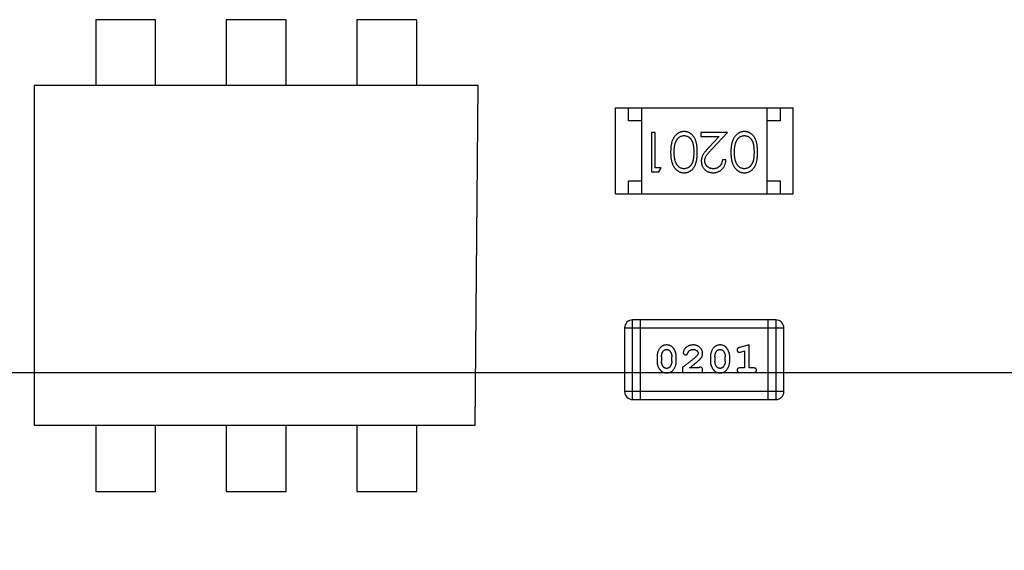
# Model space of a CAD drawing. Header units: millimetres. Extents: x 563 to 681, y 173 to 284.
# Tile 123 of 167: x 618.75 to 622.52, y 257.69 to 259.72. Entities that reach past the tile are written whole.
import ezdxf

# ---------------------------------------------------------------- set-up
doc = ezdxf.new("R2010")
doc.units = ezdxf.units.MM
doc.header["$LTSCALE"] = 30.734
doc.header["$PDMODE"] = 3
doc.header["$PDSIZE"] = 0.3125
doc.layers.get('0').update_dxf_attribs({"linetype": 'CONTINUOUS'})
doc.layers.get('Defpoints').update_dxf_attribs({"linetype": 'CONTINUOUS'})
doc.layers.add('dim', color=6, linetype='CONTINUOUS', lineweight=9)
doc.styles.add('Verdana', font='verdana.ttf', dxfattribs={"height": 2.5})
doc.dimstyles.new('aaaaaaaa 3.0', dxfattribs={"dimtxt": 2.5, "dimasz": 1.5, "dimexe": 1.25, "dimexo": 0.625, "dimtad": 1, "dimdec": 1, "dimzin": 9, "dimdsep": 46, "dimtxsty": 'Verdana', "dimcen": 0, "dimazin": 0, "dimtfac": 1, "dimtofl": 0, "dimtmove": 0, "dimatfit": 3, "dimfxl": 1, "dimlwd": 25, "dimlwe": 25, "dimarcsym": 0})

# ---------------------------------------------------------------- blocks, each defined once
blk = doc.blocks.new('*D31')
at = {"layer": 'Defpoints', "color": 0}
for p in [(624.5854, 258.3689), (605.9773, 251.2628), (624.5854, 251.2628)]:
    blk.add_point(p, dxfattribs=at)
at = {"layer": 'dim', "color": 0, "lineweight": 25}
for p, q in [((623.9604, 258.3689), (604.7273, 258.3689)), ((605.9773, 256.8689), (605.9773, 252.7628)), ((623.9604, 251.2628), (604.7273, 251.2628))]:
    blk.add_line(p, q, dxfattribs=at)
at = {"layer": 'dim', "color": 0}
for points in [[(606.2273, 256.8689), (605.7273, 256.8689), (605.9773, 258.3689)], [(605.7273, 252.7628), (606.2273, 252.7628), (605.9773, 251.2628)]]:
    blk.add_solid(points, dxfattribs=at)
at = {"layer": 'dim', "color": 0, "insert": (604.0981, 254.8158), "char_height": 2.5, "attachment_point": 5, "rotation": 90, "style": 'Verdana'}
blk.add_mtext('7.1', dxfattribs=at)

msp = doc.modelspace()

# ---------------------------------------------------------------- linework, layer by layer
at = {"linetype": 'Continuous'}
for p, q in [((619.0406, 259.7209), (619.0406, 259.4689)), ((619.27, 259.7209), (619.0406, 259.7209)), ((619.27, 259.4689), (619.27, 259.7209)), ((619.5406, 259.7209), (619.5406, 259.4689)), ((619.77, 259.7209), (619.5406, 259.7209)), ((619.77, 259.4689), (619.77, 259.7209)), ((620.0406, 259.7209), (620.0406, 259.4689)), ((620.27, 259.7209), (620.0406, 259.7209)), ((620.27, 259.4689), (620.27, 259.7209)), ((618.8053, 259.4689), (618.8053, 258.1689)), ((620.5053, 259.4689), (618.8053, 259.4689)), ((620.4929, 258.1689), (620.5053, 259.4689)), ((621.0304, 259.0539), (621.0304, 259.3839)), ((621.0304, 259.3839), (621.7104, 259.3839)), ((621.0804, 259.3339), (621.0804, 259.3839)), ((621.1304, 259.3839), (621.1304, 259.0539)), ((621.6104, 259.3839), (621.6104, 259.0539)), ((621.6604, 259.3839), (621.6604, 259.3339)), ((621.7104, 259.0539), (621.7104, 259.3839)), ((621.1304, 259.3339), (621.0804, 259.3339)), ((621.6604, 259.3339), (621.6104, 259.3339)), ((621.1686, 259.2887), (621.1686, 259.1387)), ((621.1821, 259.2887), (621.1686, 259.2887)), ((621.1821, 259.154), (621.1821, 259.2887)), ((621.3571, 259.2887), (621.3571, 259.2733)), ((621.459, 259.2887), (621.3571, 259.2887)), ((621.3571, 259.2733), (621.4269, 259.2733)), ((621.4269, 259.2733), (621.3894, 259.2332)), ((621.4008, 259.2266), (621.459, 259.2887)), ((621.4532, 259.1848), (621.4398, 259.1848)), ((621.1686, 259.1387), (621.1964, 259.1387)), ((621.2052, 259.154), (621.1821, 259.154)), ((621.1964, 259.1387), (621.2052, 259.154)), ((621.0804, 259.0539), (621.0804, 259.1039)), ((621.0804, 259.1039), (621.1304, 259.1039)), ((621.6104, 259.1039), (621.6604, 259.1039)), ((621.6604, 259.1039), (621.6604, 259.0539)), ((621.0304, 259.0539), (621.7104, 259.0539)), ((621.0961, 258.2666), (621.0961, 258.5714)), ((621.6447, 258.5714), (621.0961, 258.5714)), ((621.1265, 258.2666), (621.1265, 258.5714)), ((621.6142, 258.5714), (621.6142, 258.2666)), ((621.6447, 258.5714), (621.6447, 258.2666)), ((621.0656, 258.5409), (621.0656, 258.2971)), ((621.0656, 258.5409), (621.6752, 258.5409)), ((621.6752, 258.2971), (621.6752, 258.5409)), ((621.5418, 258.4756), (621.5053, 258.4657)), ((621.5095, 258.4483), (621.5245, 258.4525)), ((621.5245, 258.4525), (621.5245, 258.3875)), ((621.5418, 258.3875), (621.5418, 258.4756)), ((621.1895, 258.431), (621.1895, 258.4133)), ((621.2068, 258.4307), (621.2068, 258.4135)), ((621.2461, 258.4135), (621.2461, 258.4307)), ((621.2634, 258.4133), (621.2634, 258.431)), ((621.394, 258.431), (621.394, 258.4133)), ((621.4113, 258.4307), (621.4113, 258.4135)), ((621.4506, 258.4135), (621.4506, 258.4307)), ((621.4679, 258.4133), (621.4679, 258.431)), ((621.287, 258.3891), (621.287, 258.3702)), ((621.287, 258.3702), (621.3641, 258.3702)), ((621.3499, 258.3875), (621.3137, 258.3875)), ((621.3641, 258.3702), (621.3641, 258.3781)), ((621.5245, 258.3875), (621.5072, 258.3875)), ((621.5072, 258.3702), (621.5592, 258.3702)), ((621.5592, 258.3875), (621.5418, 258.3875)), ((621.6752, 258.2971), (621.0656, 258.2971)), ((621.0961, 258.2666), (621.6447, 258.2666)), ((618.8053, 258.1689), (620.4929, 258.1689)), ((619.0406, 258.1689), (619.0406, 257.9146)), ((619.27, 257.9146), (619.27, 258.1689)), ((619.5406, 258.1689), (619.5406, 257.9146)), ((619.77, 257.9146), (619.77, 258.1689)), ((620.0406, 258.1689), (620.0406, 257.9146)), ((620.27, 257.9146), (620.27, 258.1689)), ((619.0406, 257.9146), (619.27, 257.9146)), ((619.5406, 257.9146), (619.77, 257.9146)), ((620.0406, 257.9146), (620.27, 257.9146))]:
    msp.add_line(p, q, dxfattribs=at)
for centre, start, end in [((621.0961, 258.5409), 90, 180), ((621.6447, 258.5409), 360, 90), ((621.0961, 258.2971), 180, 270), ((621.6447, 258.2971), 270, 360)]:
    msp.add_arc(centre, 0.0305, start, end, dxfattribs=at)
for points, knots in [([(621.2935, 259.2925), (621.2923, 259.2925), (621.2899, 259.2925), (621.2864, 259.292), (621.283, 259.2914), (621.2796, 259.2904), (621.2764, 259.2892), (621.2732, 259.2878), (621.2701, 259.286), (621.267, 259.284), (621.2642, 259.2818), (621.2614, 259.2792), (621.2588, 259.2765), (621.2564, 259.2734), (621.2542, 259.2701), (621.2521, 259.2666), (621.2502, 259.2628), (621.2484, 259.2587), (621.2468, 259.2543), (621.2455, 259.2495), (621.2443, 259.2445), (621.2433, 259.239), (621.2426, 259.2332), (621.2421, 259.227), (621.2418, 259.2205), (621.2417, 259.216), (621.2417, 259.2137)], [0, 0, 0, 0, 0.033824, 0.067298, 0.10028, 0.133019, 0.165736, 0.198792, 0.232372, 0.266409, 0.301016, 0.336196, 0.371972, 0.408574, 0.446394, 0.485225, 0.525372, 0.567224, 0.611081, 0.65775, 0.70702, 0.759235, 0.814484, 0.873227, 0.934937, 1, 1, 1, 1]), ([(621.2608, 259.2514), (621.2612, 259.2524), (621.262, 259.2545), (621.2633, 259.2574), (621.2648, 259.2601), (621.2664, 259.2626), (621.2681, 259.265), (621.27, 259.2671), (621.272, 259.269), (621.2748, 259.2713), (621.2785, 259.2736), (621.2832, 259.2756), (621.288, 259.2769), (621.2914, 259.2771), (621.293, 259.2771)], [0, 0, 0, 0, 0.075949, 0.148549, 0.218996, 0.286119, 0.351826, 0.416074, 0.478265, 0.540325, 0.660405, 0.774606, 0.887187, 1, 1, 1, 1]), ([(621.293, 259.2771), (621.2947, 259.277), (621.298, 259.2769), (621.3029, 259.2756), (621.3076, 259.2735), (621.3114, 259.2711), (621.3142, 259.2688), (621.3163, 259.2669), (621.3182, 259.2647), (621.3199, 259.2624), (621.3216, 259.2599), (621.323, 259.2572), (621.3244, 259.2543), (621.3256, 259.2512), (621.3267, 259.2478), (621.3276, 259.244), (621.3284, 259.2399), (621.3291, 259.2354), (621.3295, 259.2305), (621.3299, 259.2252), (621.3302, 259.2196), (621.3302, 259.2157), (621.3302, 259.2137)], [0, 0, 0, 0, 0.060034, 0.120278, 0.182348, 0.247919, 0.281641, 0.315701, 0.350322, 0.385703, 0.421819, 0.459196, 0.497866, 0.538301, 0.58121, 0.628183, 0.679403, 0.734699, 0.794074, 0.858416, 0.927049, 1, 1, 1, 1]), ([(621.3436, 259.2137), (621.3436, 259.2161), (621.3436, 259.2207), (621.3433, 259.2275), (621.3428, 259.2339), (621.3421, 259.2398), (621.3412, 259.2453), (621.3401, 259.2505), (621.3388, 259.2552), (621.3373, 259.2595), (621.3356, 259.2635), (621.3337, 259.2673), (621.3317, 259.2707), (621.3295, 259.2739), (621.3272, 259.2769), (621.3248, 259.2796), (621.3221, 259.2821), (621.3193, 259.2843), (621.3164, 259.2862), (621.3134, 259.2879), (621.3103, 259.2893), (621.3071, 259.2905), (621.3038, 259.2914), (621.3004, 259.292), (621.297, 259.2924), (621.2947, 259.2925), (621.2935, 259.2925)], [0, 0, 0, 0, 0.068113, 0.132564, 0.193427, 0.250218, 0.303569, 0.353576, 0.400235, 0.443586, 0.484619, 0.524292, 0.56238, 0.599049, 0.63494, 0.669782, 0.704009, 0.737842, 0.771098, 0.803896, 0.836415, 0.868639, 0.900715, 0.933378, 0.966213, 1, 1, 1, 1]), ([(621.5242, 259.2925), (621.5231, 259.2925), (621.5207, 259.2925), (621.5172, 259.292), (621.5137, 259.2914), (621.5104, 259.2904), (621.5071, 259.2892), (621.5039, 259.2878), (621.5008, 259.286), (621.4978, 259.284), (621.4949, 259.2818), (621.4922, 259.2792), (621.4896, 259.2765), (621.4872, 259.2734), (621.4849, 259.2701), (621.4829, 259.2666), (621.4809, 259.2628), (621.4792, 259.2587), (621.4775, 259.2543), (621.4762, 259.2495), (621.475, 259.2445), (621.4741, 259.239), (621.4734, 259.2332), (621.4728, 259.227), (621.4726, 259.2205), (621.4725, 259.216), (621.4725, 259.2137)], [0, 0, 0, 0, 0.033824, 0.067298, 0.10028, 0.133019, 0.165736, 0.198792, 0.232372, 0.266409, 0.301016, 0.336196, 0.371972, 0.408574, 0.446394, 0.485225, 0.525372, 0.567224, 0.611081, 0.65775, 0.70702, 0.759235, 0.814484, 0.873227, 0.934937, 1, 1, 1, 1]), ([(621.4916, 259.2514), (621.492, 259.2524), (621.4928, 259.2545), (621.4941, 259.2574), (621.4956, 259.2601), (621.4972, 259.2626), (621.4989, 259.265), (621.5008, 259.2671), (621.5028, 259.269), (621.5056, 259.2713), (621.5093, 259.2736), (621.514, 259.2756), (621.5188, 259.2769), (621.5221, 259.2771), (621.5238, 259.2771)], [0, 0, 0, 0, 0.075949, 0.148549, 0.218996, 0.286119, 0.351826, 0.416074, 0.478265, 0.540325, 0.660405, 0.774606, 0.887187, 1, 1, 1, 1]), ([(621.5238, 259.2771), (621.5254, 259.277), (621.5288, 259.2769), (621.5336, 259.2756), (621.5384, 259.2735), (621.5421, 259.2711), (621.545, 259.2688), (621.547, 259.2669), (621.5489, 259.2647), (621.5507, 259.2624), (621.5523, 259.2599), (621.5538, 259.2572), (621.5552, 259.2543), (621.5564, 259.2512), (621.5575, 259.2478), (621.5584, 259.244), (621.5592, 259.2399), (621.5599, 259.2354), (621.5603, 259.2305), (621.5607, 259.2252), (621.5609, 259.2196), (621.5609, 259.2157), (621.5609, 259.2137)], [0, 0, 0, 0, 0.060034, 0.120278, 0.182348, 0.247919, 0.281641, 0.315701, 0.350322, 0.385703, 0.421819, 0.459196, 0.497866, 0.538301, 0.58121, 0.628183, 0.679403, 0.734699, 0.794074, 0.858416, 0.927049, 1, 1, 1, 1]), ([(621.5744, 259.2137), (621.5744, 259.2161), (621.5744, 259.2207), (621.574, 259.2275), (621.5736, 259.2339), (621.5728, 259.2398), (621.5719, 259.2453), (621.5709, 259.2505), (621.5695, 259.2552), (621.568, 259.2595), (621.5663, 259.2635), (621.5645, 259.2673), (621.5625, 259.2707), (621.5603, 259.2739), (621.558, 259.2769), (621.5555, 259.2796), (621.5529, 259.2821), (621.5501, 259.2843), (621.5471, 259.2862), (621.5441, 259.2879), (621.541, 259.2893), (621.5378, 259.2905), (621.5346, 259.2914), (621.5312, 259.292), (621.5278, 259.2924), (621.5254, 259.2925), (621.5242, 259.2925)], [0, 0, 0, 0, 0.068113, 0.132564, 0.193427, 0.250218, 0.303569, 0.353576, 0.400235, 0.443586, 0.484619, 0.524292, 0.56238, 0.599049, 0.63494, 0.669782, 0.704009, 0.737842, 0.771098, 0.803896, 0.836415, 0.868639, 0.900715, 0.933378, 0.966213, 1, 1, 1, 1]), ([(621.2552, 259.2137), (621.2552, 259.2155), (621.2552, 259.219), (621.2555, 259.2242), (621.2559, 259.2293), (621.2565, 259.2341), (621.2574, 259.2387), (621.2583, 259.2431), (621.2595, 259.2473), (621.2604, 259.25), (621.2608, 259.2514)], [0, 0, 0, 0, 0.141157, 0.277773, 0.409244, 0.535676, 0.657497, 0.775458, 0.889412, 1, 1, 1, 1]), ([(621.3894, 259.2332), (621.3879, 259.2317), (621.3852, 259.2287), (621.3812, 259.2244), (621.3776, 259.2202), (621.3745, 259.2163), (621.3716, 259.2127), (621.3691, 259.2093), (621.367, 259.2062), (621.3647, 259.2024), (621.3624, 259.1976), (621.3605, 259.1917), (621.3592, 259.1856), (621.3591, 259.1815), (621.359, 259.1794)], [0, 0, 0, 0, 0.09953, 0.192079, 0.277712, 0.357454, 0.429648, 0.495771, 0.555538, 0.608657, 0.707578, 0.804328, 0.901298, 1, 1, 1, 1]), ([(621.4859, 259.2137), (621.486, 259.2155), (621.486, 259.219), (621.4863, 259.2242), (621.4867, 259.2293), (621.4873, 259.2341), (621.4881, 259.2387), (621.4891, 259.2431), (621.4902, 259.2473), (621.4912, 259.25), (621.4916, 259.2514)], [0, 0, 0, 0, 0.141157, 0.277773, 0.409244, 0.535676, 0.657497, 0.775458, 0.889412, 1, 1, 1, 1]), ([(621.2417, 259.2137), (621.2417, 259.2114), (621.2418, 259.2069), (621.2421, 259.2004), (621.2426, 259.1942), (621.2434, 259.1883), (621.2443, 259.1828), (621.2455, 259.1777), (621.2469, 259.173), (621.2485, 259.1685), (621.2503, 259.1645), (621.2522, 259.1606), (621.2543, 259.1571), (621.2566, 259.1538), (621.259, 259.1507), (621.2616, 259.148), (621.2643, 259.1454), (621.2671, 259.1432), (621.2701, 259.1412), (621.2732, 259.1395), (621.2764, 259.138), (621.2796, 259.1369), (621.283, 259.1359), (621.2864, 259.1353), (621.2899, 259.1349), (621.2923, 259.1348), (621.2935, 259.1348)], [0, 0, 0, 0, 0.065278, 0.127205, 0.186168, 0.241675, 0.294115, 0.343609, 0.390387, 0.434463, 0.476646, 0.517002, 0.555936, 0.593716, 0.630057, 0.665601, 0.700745, 0.734917, 0.768681, 0.802087, 0.834849, 0.867433, 0.900138, 0.932806, 0.966212, 1, 1, 1, 1]), ([(621.293, 259.1502), (621.2914, 259.1503), (621.2881, 259.1505), (621.2833, 259.1517), (621.2786, 259.1538), (621.2748, 259.1562), (621.272, 259.1585), (621.2699, 259.1605), (621.268, 259.1627), (621.2662, 259.1652), (621.2645, 259.1679), (621.2629, 259.1708), (621.2615, 259.174), (621.2602, 259.1774), (621.259, 259.1811), (621.2579, 259.185), (621.2571, 259.1892), (621.2564, 259.1936), (621.2559, 259.1983), (621.2554, 259.2032), (621.2552, 259.2083), (621.2552, 259.2119), (621.2552, 259.2137)], [0, 0, 0, 0, 0.059689, 0.119507, 0.181075, 0.246162, 0.279894, 0.314468, 0.350403, 0.387474, 0.426147, 0.466624, 0.508745, 0.553328, 0.600058, 0.649177, 0.700552, 0.754894, 0.811825, 0.871514, 0.934319, 1, 1, 1, 1]), ([(621.3302, 259.2137), (621.3302, 259.2116), (621.3302, 259.2077), (621.3299, 259.2021), (621.3296, 259.1968), (621.329, 259.1919), (621.3284, 259.1874), (621.3276, 259.1832), (621.3267, 259.1795), (621.3256, 259.1761), (621.3244, 259.1729), (621.323, 259.17), (621.3215, 259.1673), (621.3199, 259.1648), (621.3181, 259.1625), (621.3162, 259.1604), (621.3142, 259.1584), (621.3114, 259.1562), (621.3076, 259.1538), (621.3029, 259.1517), (621.298, 259.1505), (621.2947, 259.1503), (621.293, 259.1502)], [0, 0, 0, 0, 0.073302, 0.142286, 0.206253, 0.266017, 0.321612, 0.372532, 0.419497, 0.462398, 0.502825, 0.541489, 0.579034, 0.615143, 0.650298, 0.684912, 0.718701, 0.752189, 0.817245, 0.879117, 0.939613, 1, 1, 1, 1]), ([(621.2935, 259.1348), (621.2947, 259.1348), (621.297, 259.1349), (621.3004, 259.1353), (621.3038, 259.1359), (621.3071, 259.1369), (621.3103, 259.138), (621.3134, 259.1395), (621.3165, 259.1412), (621.3194, 259.1432), (621.3222, 259.1454), (621.3249, 259.1478), (621.3274, 259.1506), (621.3297, 259.1535), (621.3318, 259.1567), (621.3339, 259.1602), (621.3357, 259.1639), (621.3374, 259.1678), (621.3388, 259.1721), (621.3401, 259.1768), (621.3412, 259.182), (621.3421, 259.1875), (621.3428, 259.1935), (621.3433, 259.1998), (621.3436, 259.2066), (621.3436, 259.2113), (621.3436, 259.2137)], [0, 0, 0, 0, 0.033742, 0.066533, 0.099153, 0.13154, 0.164087, 0.196563, 0.229707, 0.263315, 0.297504, 0.331686, 0.366482, 0.4021, 0.438958, 0.476748, 0.515985, 0.556589, 0.599519, 0.645765, 0.695487, 0.748721, 0.805687, 0.866754, 0.931405, 1, 1, 1, 1]), ([(621.3725, 259.1806), (621.3725, 259.1822), (621.3727, 259.1855), (621.3737, 259.1903), (621.3754, 259.1949), (621.3774, 259.1987), (621.3794, 259.2018), (621.3813, 259.2045), (621.3837, 259.2074), (621.3863, 259.2107), (621.3894, 259.2143), (621.3929, 259.2181), (621.3967, 259.2223), (621.3994, 259.2251), (621.4008, 259.2266)], [0, 0, 0, 0, 0.088014, 0.174976, 0.2638, 0.355443, 0.406413, 0.465519, 0.533076, 0.609353, 0.693899, 0.787171, 0.889197, 1, 1, 1, 1]), ([(621.4725, 259.2137), (621.4725, 259.2114), (621.4726, 259.2069), (621.4728, 259.2004), (621.4734, 259.1942), (621.4741, 259.1883), (621.4751, 259.1828), (621.4762, 259.1777), (621.4777, 259.173), (621.4792, 259.1685), (621.4811, 259.1645), (621.483, 259.1606), (621.4851, 259.1571), (621.4873, 259.1538), (621.4898, 259.1507), (621.4923, 259.148), (621.495, 259.1454), (621.4979, 259.1432), (621.5009, 259.1412), (621.504, 259.1395), (621.5072, 259.138), (621.5104, 259.1369), (621.5137, 259.1359), (621.5172, 259.1353), (621.5207, 259.1349), (621.5231, 259.1348), (621.5242, 259.1348)], [0, 0, 0, 0, 0.065278, 0.127205, 0.186168, 0.241675, 0.294115, 0.343609, 0.390387, 0.434463, 0.476646, 0.517002, 0.555936, 0.593716, 0.630057, 0.665601, 0.700745, 0.734917, 0.768681, 0.802087, 0.834849, 0.867433, 0.900138, 0.932806, 0.966212, 1, 1, 1, 1]), ([(621.5238, 259.1502), (621.5222, 259.1503), (621.5189, 259.1505), (621.514, 259.1517), (621.5094, 259.1538), (621.5056, 259.1562), (621.5027, 259.1585), (621.5007, 259.1605), (621.4987, 259.1627), (621.4969, 259.1652), (621.4953, 259.1679), (621.4937, 259.1708), (621.4922, 259.174), (621.4909, 259.1774), (621.4898, 259.1811), (621.4887, 259.185), (621.4879, 259.1892), (621.4871, 259.1936), (621.4866, 259.1983), (621.4862, 259.2032), (621.486, 259.2083), (621.486, 259.2119), (621.4859, 259.2137)], [0, 0, 0, 0, 0.059689, 0.119507, 0.181075, 0.246162, 0.279894, 0.314468, 0.350403, 0.387474, 0.426147, 0.466624, 0.508745, 0.553328, 0.600058, 0.649177, 0.700552, 0.754894, 0.811825, 0.871514, 0.934319, 1, 1, 1, 1]), ([(621.5609, 259.2137), (621.5609, 259.2116), (621.5609, 259.2077), (621.5607, 259.2021), (621.5603, 259.1968), (621.5598, 259.1919), (621.5592, 259.1874), (621.5584, 259.1832), (621.5575, 259.1795), (621.5564, 259.1761), (621.5551, 259.1729), (621.5538, 259.17), (621.5523, 259.1673), (621.5506, 259.1648), (621.5489, 259.1625), (621.547, 259.1604), (621.545, 259.1584), (621.5421, 259.1562), (621.5384, 259.1538), (621.5337, 259.1517), (621.5288, 259.1505), (621.5255, 259.1503), (621.5238, 259.1502)], [0, 0, 0, 0, 0.073302, 0.142286, 0.206253, 0.266017, 0.321612, 0.372532, 0.419497, 0.462398, 0.502825, 0.541489, 0.579034, 0.615143, 0.650298, 0.684912, 0.718701, 0.752189, 0.817245, 0.879117, 0.939613, 1, 1, 1, 1]), ([(621.5242, 259.1348), (621.5254, 259.1348), (621.5278, 259.1349), (621.5312, 259.1353), (621.5346, 259.1359), (621.5379, 259.1369), (621.5411, 259.138), (621.5442, 259.1395), (621.5472, 259.1412), (621.5502, 259.1432), (621.553, 259.1454), (621.5557, 259.1478), (621.5581, 259.1506), (621.5605, 259.1535), (621.5626, 259.1567), (621.5646, 259.1602), (621.5665, 259.1639), (621.5681, 259.1678), (621.5696, 259.1721), (621.5709, 259.1768), (621.572, 259.182), (621.5729, 259.1875), (621.5735, 259.1935), (621.5741, 259.1998), (621.5744, 259.2066), (621.5744, 259.2113), (621.5744, 259.2137)], [0, 0, 0, 0, 0.033742, 0.066533, 0.099153, 0.13154, 0.164087, 0.196563, 0.229707, 0.263315, 0.297504, 0.331686, 0.366482, 0.4021, 0.438958, 0.476748, 0.515985, 0.556589, 0.599519, 0.645765, 0.695487, 0.748721, 0.805687, 0.866754, 0.931405, 1, 1, 1, 1]), ([(621.359, 259.1794), (621.3591, 259.1779), (621.3591, 259.175), (621.3597, 259.1707), (621.3607, 259.1665), (621.3621, 259.1625), (621.3639, 259.1587), (621.366, 259.155), (621.3686, 259.1514), (621.3715, 259.1481), (621.3747, 259.1449), (621.3783, 259.1422), (621.382, 259.1399), (621.386, 259.138), (621.3902, 259.1366), (621.3947, 259.1356), (621.3994, 259.1349), (621.4027, 259.1349), (621.4043, 259.1348)], [0, 0, 0, 0, 0.06271, 0.123347, 0.183401, 0.242828, 0.302097, 0.36242, 0.423725, 0.487032, 0.550491, 0.612709, 0.674265, 0.73617, 0.799211, 0.863483, 0.930525, 1, 1, 1, 1]), ([(621.405, 259.1502), (621.4039, 259.1502), (621.4017, 259.1503), (621.3985, 259.1507), (621.3954, 259.1514), (621.3924, 259.1524), (621.3896, 259.1537), (621.3868, 259.1552), (621.3843, 259.1571), (621.3819, 259.1591), (621.3797, 259.1614), (621.3778, 259.1639), (621.3761, 259.1664), (621.3748, 259.169), (621.3737, 259.1718), (621.373, 259.1746), (621.3726, 259.1776), (621.3725, 259.1796), (621.3725, 259.1806)], [0, 0, 0, 0, 0.068027, 0.133505, 0.19695, 0.26027, 0.322741, 0.384982, 0.448465, 0.513424, 0.578224, 0.640011, 0.700094, 0.760067, 0.819012, 0.877878, 0.938035, 1, 1, 1, 1]), ([(621.4043, 259.1348), (621.406, 259.1349), (621.4093, 259.1349), (621.4141, 259.1356), (621.4187, 259.1367), (621.4232, 259.1382), (621.4274, 259.1403), (621.4314, 259.1427), (621.4352, 259.1455), (621.4388, 259.1488), (621.4421, 259.1524), (621.4449, 259.1563), (621.4474, 259.1605), (621.4494, 259.1649), (621.451, 259.1695), (621.4522, 259.1744), (621.453, 259.1795), (621.4532, 259.183), (621.4532, 259.1848)], [0, 0, 0, 0, 0.06445, 0.126725, 0.187421, 0.247417, 0.306749, 0.366595, 0.427749, 0.490235, 0.553031, 0.614805, 0.676505, 0.738096, 0.801021, 0.864897, 0.931209, 1, 1, 1, 1]), ([(621.4398, 259.1848), (621.4397, 259.1835), (621.4394, 259.1809), (621.4387, 259.1771), (621.4377, 259.1735), (621.4365, 259.1702), (621.435, 259.1671), (621.4332, 259.1643), (621.4312, 259.1616), (621.429, 259.1593), (621.4265, 259.1571), (621.4239, 259.1553), (621.4211, 259.1537), (621.4182, 259.1524), (621.4151, 259.1514), (621.4119, 259.1507), (621.4085, 259.1503), (621.4062, 259.1502), (621.405, 259.1502)], [0, 0, 0, 0, 0.073648, 0.143686, 0.210962, 0.275557, 0.338064, 0.399311, 0.4594, 0.51934, 0.579024, 0.637809, 0.695959, 0.754122, 0.813113, 0.873453, 0.935561, 1, 1, 1, 1]), ([(621.2263, 258.4756), (621.2248, 258.4756), (621.222, 258.4755), (621.2179, 258.4748), (621.2141, 258.4737), (621.2105, 258.4721), (621.2072, 258.47), (621.2042, 258.4675), (621.2014, 258.4645), (621.1989, 258.4612), (621.1967, 258.4576), (621.1948, 258.4539), (621.1931, 258.4502), (621.1918, 258.4464), (621.1907, 258.4426), (621.19, 258.4388), (621.1895, 258.4349), (621.1895, 258.4323), (621.1895, 258.431)], [0, 0, 0, 0, 0.06692, 0.130834, 0.19258, 0.252759, 0.312631, 0.373411, 0.436359, 0.501894, 0.568244, 0.632472, 0.69556, 0.757163, 0.818592, 0.878885, 0.939235, 1, 1, 1, 1]), ([(621.2068, 258.4307), (621.2068, 258.4318), (621.2068, 258.4339), (621.2072, 258.4369), (621.2077, 258.4399), (621.2085, 258.4427), (621.2095, 258.4453), (621.2108, 258.4479), (621.2123, 258.4503), (621.2134, 258.4518), (621.214, 258.4525)], [0, 0, 0, 0, 0.135446, 0.266257, 0.393419, 0.517936, 0.639137, 0.758785, 0.879345, 1, 1, 1, 1]), ([(621.214, 258.4525), (621.2144, 258.453), (621.2152, 258.4539), (621.2166, 258.4551), (621.218, 258.4561), (621.2195, 258.4569), (621.2211, 258.4575), (621.2228, 258.458), (621.2246, 258.4583), (621.2258, 258.4583), (621.2264, 258.4583)], [0, 0, 0, 0, 0.13042, 0.256046, 0.378133, 0.498725, 0.620452, 0.742761, 0.869406, 1, 1, 1, 1]), ([(621.2634, 258.431), (621.2634, 258.4321), (621.2633, 258.4342), (621.263, 258.4374), (621.2625, 258.4405), (621.2618, 258.4437), (621.2609, 258.4467), (621.2598, 258.4497), (621.2585, 258.4527), (621.257, 258.4556), (621.2554, 258.4583), (621.2538, 258.4608), (621.2521, 258.4632), (621.2505, 258.4653), (621.2487, 258.4671), (621.247, 258.4688), (621.2453, 258.4702), (621.2429, 258.4718), (621.2398, 258.4734), (621.2356, 258.4747), (621.231, 258.4755), (621.2279, 258.4756), (621.2263, 258.4756)], [0, 0, 0, 0, 0.049855, 0.099516, 0.148482, 0.19758, 0.246804, 0.296268, 0.346517, 0.397047, 0.446826, 0.49336, 0.537801, 0.579207, 0.617974, 0.654833, 0.689171, 0.722088, 0.786392, 0.853518, 0.924186, 1, 1, 1, 1]), ([(621.2264, 258.4583), (621.227, 258.4583), (621.2282, 258.4583), (621.2301, 258.458), (621.2318, 258.4576), (621.2333, 258.457), (621.2348, 258.4563), (621.2362, 258.4554), (621.2374, 258.4543), (621.2382, 258.4534), (621.2385, 258.453)], [0, 0, 0, 0, 0.138115, 0.270177, 0.397547, 0.520057, 0.63869, 0.757499, 0.878226, 1, 1, 1, 1]), ([(621.2385, 258.453), (621.2391, 258.4522), (621.2403, 258.4506), (621.2419, 258.4481), (621.2432, 258.4455), (621.2442, 258.4427), (621.2451, 258.4398), (621.2457, 258.4369), (621.246, 258.4338), (621.2461, 258.4318), (621.2461, 258.4307)], [0, 0, 0, 0, 0.125331, 0.248948, 0.371201, 0.494032, 0.616811, 0.742104, 0.868849, 1, 1, 1, 1]), ([(621.3274, 258.4756), (621.3257, 258.4756), (621.3224, 258.4754), (621.3174, 258.4746), (621.3127, 258.4732), (621.3082, 258.4712), (621.304, 258.4687), (621.3004, 258.4659), (621.2972, 258.4626), (621.2947, 258.459), (621.2928, 258.4555), (621.2913, 258.4522), (621.2904, 258.4491), (621.2902, 258.4472), (621.2901, 258.4463)], [0, 0, 0, 0, 0.098286, 0.193983, 0.289056, 0.384352, 0.477435, 0.566197, 0.652355, 0.737986, 0.818188, 0.887401, 0.94802, 1, 1, 1, 1]), ([(621.2901, 258.4463), (621.2902, 258.4458), (621.2902, 258.4447), (621.2908, 258.4431), (621.2916, 258.4417), (621.2927, 258.4404), (621.2941, 258.4393), (621.2956, 258.4385), (621.2972, 258.4379), (621.2984, 258.4379), (621.299, 258.4379)], [0, 0, 0, 0, 0.120856, 0.239483, 0.360995, 0.490166, 0.620982, 0.746416, 0.870253, 1, 1, 1, 1]), ([(621.299, 258.4379), (621.2995, 258.4379), (621.3004, 258.4379), (621.3018, 258.4382), (621.303, 258.4387), (621.3042, 258.4393), (621.3052, 258.4402), (621.3061, 258.4414), (621.3068, 258.4428), (621.3072, 258.4439), (621.3074, 258.4444)], [0, 0, 0, 0, 0.127347, 0.246131, 0.359406, 0.470543, 0.586092, 0.711469, 0.847022, 1, 1, 1, 1]), ([(621.3074, 258.4444), (621.3078, 258.4453), (621.3084, 258.447), (621.3096, 258.4493), (621.3108, 258.4513), (621.3119, 258.4524), (621.3124, 258.4529)], [0, 0, 0, 0, 0.285518, 0.544185, 0.781367, 1, 1, 1, 1]), ([(621.3124, 258.4529), (621.3129, 258.4534), (621.3139, 258.4542), (621.3155, 258.4553), (621.3173, 258.4562), (621.3191, 258.457), (621.321, 258.4576), (621.323, 258.458), (621.3251, 258.4583), (621.3266, 258.4583), (621.3273, 258.4583)], [0, 0, 0, 0, 0.121873, 0.243139, 0.363336, 0.485133, 0.607572, 0.734701, 0.864814, 1, 1, 1, 1]), ([(621.3273, 258.4583), (621.3287, 258.4583), (621.3314, 258.4582), (621.3352, 258.4573), (621.3386, 258.456), (621.3415, 258.454), (621.3438, 258.4518), (621.3455, 258.4493), (621.3466, 258.4466), (621.3467, 258.4447), (621.3468, 258.4438)], [0, 0, 0, 0, 0.156344, 0.299348, 0.4327, 0.561, 0.682299, 0.791883, 0.89611, 1, 1, 1, 1]), ([(621.3641, 258.4429), (621.364, 258.444), (621.364, 258.4462), (621.3635, 258.4494), (621.3627, 258.4525), (621.3616, 258.4555), (621.3601, 258.4583), (621.3583, 258.4611), (621.3562, 258.4636), (621.3538, 258.4661), (621.3512, 258.4683), (621.3483, 258.4703), (621.3453, 258.4719), (621.3421, 258.4733), (621.3386, 258.4743), (621.3351, 258.4751), (621.3313, 258.4755), (621.3287, 258.4756), (621.3274, 258.4756)], [0, 0, 0, 0, 0.060981, 0.120256, 0.178148, 0.236115, 0.293993, 0.352864, 0.413358, 0.476056, 0.539296, 0.602396, 0.665116, 0.728325, 0.792919, 0.859317, 0.928302, 1, 1, 1, 1]), ([(621.3468, 258.4438), (621.3467, 258.443), (621.3466, 258.4414), (621.3456, 258.4389), (621.3441, 258.4365), (621.3427, 258.4349), (621.342, 258.4341)], [0, 0, 0, 0, 0.212836, 0.442809, 0.70317, 1, 1, 1, 1]), ([(621.3473, 258.4146), (621.3482, 258.4153), (621.3499, 258.4168), (621.3523, 258.419), (621.3544, 258.4212), (621.3562, 258.4231), (621.3579, 258.425), (621.3592, 258.4268), (621.3603, 258.4284), (621.3614, 258.4305), (621.3625, 258.433), (621.3634, 258.4362), (621.364, 258.4395), (621.3641, 258.4417), (621.3641, 258.4429)], [0, 0, 0, 0, 0.103002, 0.197728, 0.285279, 0.365235, 0.437224, 0.502446, 0.560545, 0.611446, 0.707576, 0.80349, 0.900532, 1, 1, 1, 1]), ([(621.4308, 258.4756), (621.4293, 258.4756), (621.4265, 258.4755), (621.4224, 258.4748), (621.4186, 258.4737), (621.415, 258.4721), (621.4117, 258.47), (621.4087, 258.4675), (621.4059, 258.4645), (621.4034, 258.4612), (621.4012, 258.4576), (621.3993, 258.4539), (621.3976, 258.4502), (621.3963, 258.4464), (621.3952, 258.4426), (621.3945, 258.4388), (621.3941, 258.4349), (621.394, 258.4323), (621.394, 258.431)], [0, 0, 0, 0, 0.06692, 0.130834, 0.19258, 0.252759, 0.312631, 0.373411, 0.436359, 0.501894, 0.568244, 0.632472, 0.69556, 0.757163, 0.818592, 0.878885, 0.939235, 1, 1, 1, 1]), ([(621.4113, 258.4307), (621.4113, 258.4318), (621.4114, 258.4339), (621.4117, 258.4369), (621.4122, 258.4399), (621.4131, 258.4427), (621.414, 258.4453), (621.4153, 258.4479), (621.4168, 258.4503), (621.4179, 258.4518), (621.4185, 258.4525)], [0, 0, 0, 0, 0.135446, 0.266257, 0.393419, 0.517936, 0.639137, 0.758785, 0.879345, 1, 1, 1, 1]), ([(621.4185, 258.4525), (621.4189, 258.453), (621.4197, 258.4539), (621.4211, 258.4551), (621.4225, 258.4561), (621.424, 258.4569), (621.4256, 258.4575), (621.4273, 258.458), (621.4291, 258.4583), (621.4303, 258.4583), (621.4309, 258.4583)], [0, 0, 0, 0, 0.13042, 0.256046, 0.378133, 0.498725, 0.620452, 0.742761, 0.869406, 1, 1, 1, 1]), ([(621.4679, 258.431), (621.4679, 258.4321), (621.4679, 258.4342), (621.4676, 258.4374), (621.467, 258.4405), (621.4664, 258.4437), (621.4654, 258.4467), (621.4643, 258.4497), (621.463, 258.4527), (621.4615, 258.4556), (621.4599, 258.4583), (621.4583, 258.4608), (621.4566, 258.4632), (621.455, 258.4653), (621.4533, 258.4671), (621.4516, 258.4688), (621.4498, 258.4702), (621.4474, 258.4718), (621.4443, 258.4734), (621.4401, 258.4747), (621.4356, 258.4755), (621.4324, 258.4756), (621.4308, 258.4756)], [0, 0, 0, 0, 0.049855, 0.099516, 0.148482, 0.19758, 0.246804, 0.296268, 0.346517, 0.397047, 0.446826, 0.49336, 0.537801, 0.579207, 0.617974, 0.654833, 0.689171, 0.722088, 0.786392, 0.853518, 0.924186, 1, 1, 1, 1]), ([(621.4309, 258.4583), (621.4315, 258.4583), (621.4328, 258.4583), (621.4346, 258.458), (621.4363, 258.4576), (621.4378, 258.457), (621.4393, 258.4563), (621.4407, 258.4554), (621.4419, 258.4543), (621.4427, 258.4534), (621.443, 258.453)], [0, 0, 0, 0, 0.138115, 0.270177, 0.397547, 0.520057, 0.63869, 0.757499, 0.878226, 1, 1, 1, 1]), ([(621.443, 258.453), (621.4436, 258.4522), (621.4448, 258.4506), (621.4464, 258.4481), (621.4477, 258.4455), (621.4487, 258.4427), (621.4496, 258.4398), (621.4502, 258.4369), (621.4505, 258.4338), (621.4506, 258.4318), (621.4506, 258.4307)], [0, 0, 0, 0, 0.125331, 0.248948, 0.371201, 0.494032, 0.616811, 0.742104, 0.868849, 1, 1, 1, 1]), ([(621.5053, 258.4657), (621.5044, 258.4655), (621.5029, 258.465), (621.5008, 258.4642), (621.4991, 258.4633), (621.498, 258.4622), (621.4972, 258.461), (621.4966, 258.4597), (621.4963, 258.4582), (621.4962, 258.4571), (621.4962, 258.4566)], [0, 0, 0, 0, 0.187321, 0.344927, 0.475328, 0.579604, 0.674244, 0.773631, 0.882025, 1, 1, 1, 1]), ([(621.4962, 258.4566), (621.4963, 258.4559), (621.4963, 258.4547), (621.4968, 258.453), (621.4975, 258.4514), (621.4985, 258.45), (621.4997, 258.4488), (621.5011, 258.4479), (621.5026, 258.4474), (621.5036, 258.4473), (621.5041, 258.4473)], [0, 0, 0, 0, 0.138815, 0.27042, 0.39836, 0.52875, 0.654955, 0.771147, 0.884581, 1, 1, 1, 1]), ([(621.5041, 258.4473), (621.5045, 258.4473), (621.5052, 258.4474), (621.5065, 258.4476), (621.5079, 258.4479), (621.509, 258.4482), (621.5095, 258.4483)], [0, 0, 0, 0, 0.183151, 0.413144, 0.682305, 1, 1, 1, 1]), ([(621.1895, 258.4133), (621.1895, 258.4122), (621.1895, 258.4101), (621.1898, 258.4069), (621.1903, 258.4038), (621.191, 258.4007), (621.1919, 258.3976), (621.193, 258.3946), (621.1943, 258.3917), (621.1957, 258.3888), (621.1973, 258.386), (621.1989, 258.3835), (621.2006, 258.3812), (621.2022, 258.3791), (621.2039, 258.3772), (621.2056, 258.3756), (621.2074, 258.3741), (621.2097, 258.3725), (621.2129, 258.3709), (621.2171, 258.3696), (621.2217, 258.3688), (621.2249, 258.3687), (621.2265, 258.3686)], [0, 0, 0, 0, 0.049886, 0.09882, 0.148132, 0.19689, 0.246038, 0.295176, 0.345305, 0.395692, 0.445312, 0.491875, 0.535813, 0.577009, 0.616081, 0.652689, 0.687585, 0.720206, 0.785062, 0.85223, 0.923759, 1, 1, 1, 1]), ([(621.2144, 258.3912), (621.2138, 258.392), (621.2126, 258.3936), (621.211, 258.3962), (621.2097, 258.3988), (621.2086, 258.4015), (621.2078, 258.4044), (621.2072, 258.4073), (621.2068, 258.4104), (621.2068, 258.4125), (621.2068, 258.4135)], [0, 0, 0, 0, 0.124927, 0.248361, 0.370889, 0.492583, 0.61616, 0.741472, 0.869044, 1, 1, 1, 1]), ([(621.2265, 258.3686), (621.2279, 258.3687), (621.2308, 258.3688), (621.2349, 258.3695), (621.2387, 258.3706), (621.2423, 258.3722), (621.2456, 258.3742), (621.2486, 258.3767), (621.2514, 258.3797), (621.2539, 258.3831), (621.2561, 258.3867), (621.258, 258.3903), (621.2597, 258.394), (621.2611, 258.3978), (621.2621, 258.4016), (621.2629, 258.4055), (621.2633, 258.4093), (621.2634, 258.412), (621.2634, 258.4133)], [0, 0, 0, 0, 0.067217, 0.131051, 0.19272, 0.252824, 0.312745, 0.373449, 0.436041, 0.501494, 0.567761, 0.632087, 0.695096, 0.757109, 0.817993, 0.878657, 0.939311, 1, 1, 1, 1]), ([(621.2461, 258.4135), (621.2461, 258.4125), (621.246, 258.4104), (621.2457, 258.4073), (621.2451, 258.4044), (621.2443, 258.4016), (621.2433, 258.3989), (621.242, 258.3964), (621.2406, 258.394), (621.2394, 258.3925), (621.2388, 258.3918)], [0, 0, 0, 0, 0.135449, 0.266263, 0.393429, 0.516942, 0.639128, 0.758779, 0.879341, 1, 1, 1, 1]), ([(621.342, 258.4341), (621.3416, 258.4336), (621.3406, 258.4326), (621.339, 258.4311), (621.3371, 258.4294), (621.3349, 258.4274), (621.3325, 258.4253), (621.3298, 258.423), (621.3267, 258.4205), (621.3234, 258.4178), (621.3199, 258.4148), (621.316, 258.4117), (621.3119, 258.4084), (621.3074, 258.4049), (621.3027, 258.4013), (621.2977, 258.3974), (621.2925, 258.3933), (621.2888, 258.3905), (621.287, 258.3891)], [0, 0, 0, 0, 0.026647, 0.057942, 0.094152, 0.134806, 0.180631, 0.231142, 0.286385, 0.346321, 0.411439, 0.481035, 0.555329, 0.634592, 0.718826, 0.807759, 0.901393, 1, 1, 1, 1]), ([(621.3137, 258.3875), (621.3157, 258.3891), (621.3196, 258.3921), (621.325, 258.3964), (621.33, 258.4003), (621.3345, 258.4039), (621.3384, 258.4071), (621.3418, 258.4099), (621.3447, 258.4124), (621.3465, 258.4139), (621.3473, 258.4146)], [0, 0, 0, 0, 0.176662, 0.337826, 0.484741, 0.617764, 0.73494, 0.837793, 0.926412, 1, 1, 1, 1]), ([(621.394, 258.4133), (621.394, 258.4122), (621.394, 258.4101), (621.3943, 258.4069), (621.3948, 258.4038), (621.3955, 258.4007), (621.3964, 258.3976), (621.3975, 258.3946), (621.3988, 258.3917), (621.4003, 258.3888), (621.4018, 258.386), (621.4035, 258.3835), (621.4051, 258.3812), (621.4067, 258.3791), (621.4084, 258.3772), (621.4101, 258.3756), (621.4119, 258.3741), (621.4142, 258.3725), (621.4174, 258.3709), (621.4216, 258.3696), (621.4262, 258.3688), (621.4294, 258.3687), (621.431, 258.3686)], [0, 0, 0, 0, 0.049886, 0.09882, 0.148132, 0.19689, 0.246038, 0.295176, 0.345305, 0.395692, 0.445312, 0.491875, 0.535813, 0.577009, 0.616081, 0.652689, 0.687585, 0.720206, 0.785062, 0.85223, 0.923759, 1, 1, 1, 1]), ([(621.4189, 258.3912), (621.4183, 258.392), (621.4171, 258.3936), (621.4156, 258.3962), (621.4142, 258.3988), (621.4132, 258.4015), (621.4123, 258.4044), (621.4117, 258.4073), (621.4114, 258.4104), (621.4113, 258.4125), (621.4113, 258.4135)], [0, 0, 0, 0, 0.124927, 0.248361, 0.370889, 0.492583, 0.61616, 0.741472, 0.869044, 1, 1, 1, 1]), ([(621.431, 258.3686), (621.4325, 258.3687), (621.4353, 258.3688), (621.4394, 258.3695), (621.4432, 258.3706), (621.4468, 258.3722), (621.4501, 258.3742), (621.4531, 258.3767), (621.456, 258.3797), (621.4584, 258.3831), (621.4606, 258.3867), (621.4626, 258.3903), (621.4642, 258.394), (621.4656, 258.3978), (621.4666, 258.4016), (621.4674, 258.4055), (621.4678, 258.4093), (621.4679, 258.412), (621.4679, 258.4133)], [0, 0, 0, 0, 0.067217, 0.131051, 0.19272, 0.252824, 0.312745, 0.373449, 0.436041, 0.501494, 0.567761, 0.632087, 0.695096, 0.757109, 0.817993, 0.878657, 0.939311, 1, 1, 1, 1]), ([(621.4506, 258.4135), (621.4506, 258.4125), (621.4505, 258.4104), (621.4502, 258.4073), (621.4497, 258.4044), (621.4488, 258.4016), (621.4478, 258.3989), (621.4465, 258.3964), (621.4451, 258.394), (621.4439, 258.3925), (621.4434, 258.3918)], [0, 0, 0, 0, 0.135449, 0.266263, 0.393429, 0.516942, 0.639128, 0.758779, 0.879341, 1, 1, 1, 1]), ([(621.2266, 258.3859), (621.2259, 258.386), (621.2247, 258.386), (621.2229, 258.3862), (621.2212, 258.3866), (621.2196, 258.3872), (621.2181, 258.388), (621.2167, 258.3889), (621.2155, 258.39), (621.2148, 258.3908), (621.2144, 258.3912)], [0, 0, 0, 0, 0.139844, 0.271849, 0.399162, 0.521619, 0.6402, 0.758957, 0.87828, 1, 1, 1, 1]), ([(621.2388, 258.3918), (621.2384, 258.3913), (621.2377, 258.3904), (621.2363, 258.3892), (621.2349, 258.3882), (621.2334, 258.3874), (621.2318, 258.3867), (621.2301, 258.3863), (621.2284, 258.386), (621.2272, 258.386), (621.2266, 258.3859)], [0, 0, 0, 0, 0.129853, 0.25607, 0.380154, 0.49978, 0.62208, 0.743277, 0.868791, 1, 1, 1, 1]), ([(621.3554, 258.3907), (621.355, 258.3906), (621.354, 258.3905), (621.3527, 258.3899), (621.3512, 258.3889), (621.3504, 258.388), (621.3499, 258.3875)], [0, 0, 0, 0, 0.20611, 0.432681, 0.695597, 1, 1, 1, 1]), ([(621.3641, 258.3781), (621.3641, 258.3792), (621.364, 258.3811), (621.3636, 258.3838), (621.3629, 258.3861), (621.3618, 258.3878), (621.3605, 258.3891), (621.359, 258.39), (621.3573, 258.3906), (621.3561, 258.3906), (621.3554, 258.3907)], [0, 0, 0, 0, 0.1844, 0.34094, 0.473574, 0.586824, 0.690029, 0.789175, 0.890445, 1, 1, 1, 1]), ([(621.4311, 258.3859), (621.4304, 258.386), (621.4292, 258.386), (621.4274, 258.3862), (621.4257, 258.3866), (621.4241, 258.3872), (621.4226, 258.388), (621.4213, 258.3889), (621.42, 258.39), (621.4193, 258.3908), (621.4189, 258.3912)], [0, 0, 0, 0, 0.139844, 0.271849, 0.399162, 0.521619, 0.6402, 0.758957, 0.87828, 1, 1, 1, 1]), ([(621.4434, 258.3918), (621.443, 258.3913), (621.4422, 258.3904), (621.4408, 258.3892), (621.4394, 258.3882), (621.4379, 258.3874), (621.4363, 258.3867), (621.4346, 258.3863), (621.4329, 258.386), (621.4317, 258.386), (621.4311, 258.3859)], [0, 0, 0, 0, 0.129853, 0.25607, 0.380154, 0.49978, 0.62208, 0.743277, 0.868791, 1, 1, 1, 1]), ([(621.5072, 258.3875), (621.5063, 258.3875), (621.5047, 258.3875), (621.5023, 258.387), (621.5004, 258.3862), (621.4988, 258.3852), (621.4977, 258.3838), (621.4968, 258.3823), (621.4963, 258.3807), (621.4963, 258.3795), (621.4962, 258.3789)], [0, 0, 0, 0, 0.169102, 0.317658, 0.446239, 0.563118, 0.671828, 0.776546, 0.884858, 1, 1, 1, 1]), ([(621.4962, 258.3789), (621.4963, 258.3783), (621.4963, 258.3771), (621.4968, 258.3754), (621.4977, 258.3739), (621.4988, 258.3725), (621.5004, 258.3715), (621.5023, 258.3707), (621.5047, 258.3703), (621.5063, 258.3702), (621.5072, 258.3702)], [0, 0, 0, 0, 0.115051, 0.223278, 0.329269, 0.437893, 0.554681, 0.682591, 0.83103, 1, 1, 1, 1]), ([(621.5702, 258.3789), (621.5701, 258.3795), (621.5701, 258.3807), (621.5696, 258.3823), (621.5687, 258.3838), (621.5676, 258.3852), (621.566, 258.3862), (621.5641, 258.387), (621.5617, 258.3875), (621.56, 258.3875), (621.5592, 258.3875)], [0, 0, 0, 0, 0.11517, 0.223509, 0.328254, 0.438012, 0.553651, 0.682263, 0.830856, 1, 1, 1, 1]), ([(621.5592, 258.3702), (621.56, 258.3702), (621.5617, 258.3703), (621.5641, 258.3708), (621.566, 258.3715), (621.5676, 258.3726), (621.5687, 258.3739), (621.5696, 258.3754), (621.5701, 258.3771), (621.5701, 258.3783), (621.5702, 258.3789)], [0, 0, 0, 0, 0.169012, 0.317488, 0.445429, 0.560977, 0.67065, 0.776666, 0.88492, 1, 1, 1, 1])]:
    msp.add_open_spline(points, degree=3, knots=knots, dxfattribs=at)

# ---------------------------------------------------------------- dimensions: what is measured, and where the dimension line sits
at = {"layer": 'dim'}
dim = msp.add_linear_dim(base=(605.9773, 251.2628), p1=(624.5854, 258.3689), p2=(624.5854, 251.2628), angle=90, dimstyle='aaaaaaaa 3.0', dxfattribs=at)
dim.commit()
dim.dimension.update_dxf_attribs({"geometry": '*D31', "text_midpoint": (604.0981, 254.8158)})

doc.saveas('drawing.dxf')
